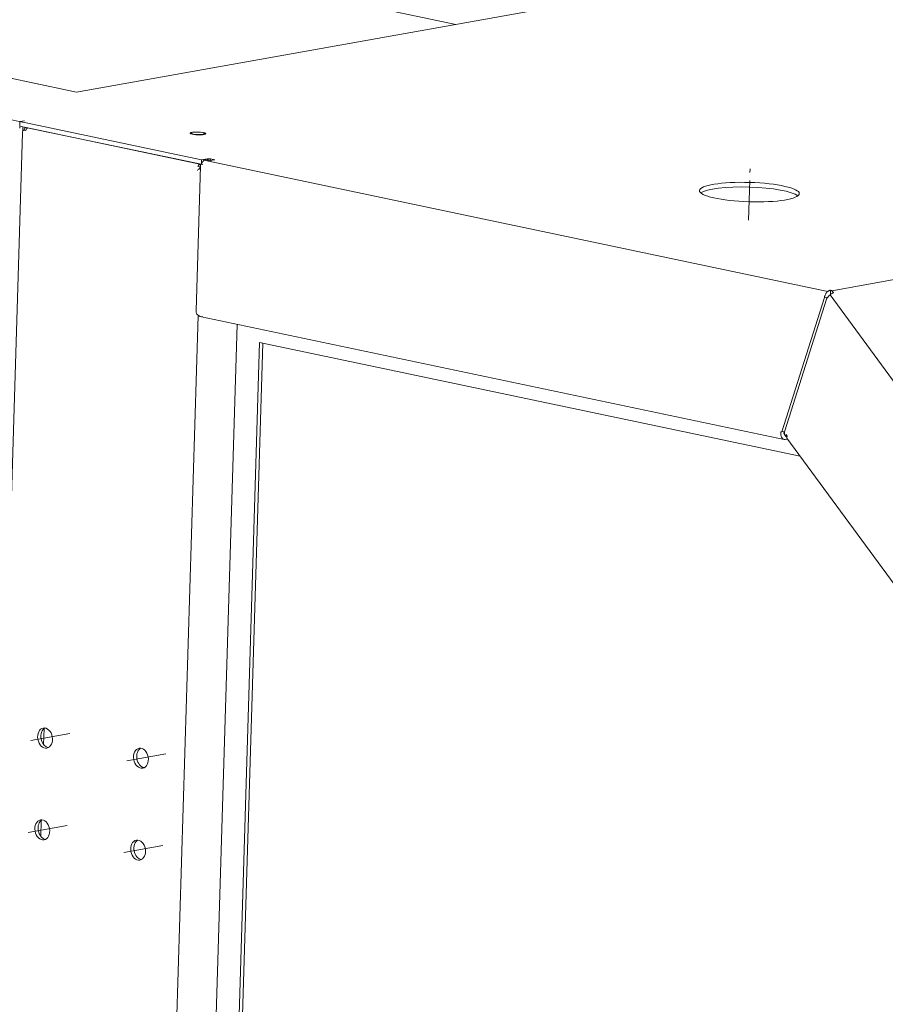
# Model space of a CAD drawing. Header units: millimetres. Extents: x 7284 to 21933, y -3393 to -31.
# Tile 16 of 60: x 9882 to 10020, y -551 to -393. Entities that reach past the tile are written whole.
import ezdxf

# ---------------------------------------------------------------- set-up
doc = ezdxf.new("R2010")
doc.units = ezdxf.units.MM
doc.linetypes.add('CENTER', pattern=[10.16, 6.35, -1.27, 1.27, -1.27])
doc.layers.add('1', color=7, linetype='Continuous', true_color=0xffffff)
doc.layers.add('60', color=7, linetype='Continuous', true_color=0xffffff)

msp = doc.modelspace()

# ---------------------------------------------------------------- linework, layer by layer
at = {"layer": '1', "color": 1, "linetype": 'CENTER', "lineweight": 13}
for p, q in [((9998.228, -425.275), (9998.477, -417.071)), ((9889.619, -507.488), (9882.177, -508.818)), ((9904.96, -510.717), (9897.518, -512.046)), ((9889.173, -522.197), (9881.731, -523.526)), ((9904.514, -525.425), (9897.072, -526.755))]:
    msp.add_line(p, q, dxfattribs=at)
at = {"layer": '60', "color": 7, "linetype": 'Continuous', "lineweight": 13}
for p, q in [((9881.985, -409.585), (9662.137, -363.316)), ((10171.062, -408.103), (10011.552, -436.597)), ((9882.766, -410.49), (9910.891, -416.409)), ((10010.907, -436.718), (9911.06, -415.704)), ((10127.219, -595.532), (10011.28, -437.246)), ((9910.154, -440.53), (9894.78, -947.394)), ((9916.387, -441.985), (9901.807, -922.669))]:
    msp.add_line(p, q, dxfattribs=at)
at = {"layer": '60', "color": 7, "linetype": 'Continuous', "lineweight": 18}
for p, q in [((9696.282, -363.866), (9890.699, -404.783)), ((9835.99, -369.664), (9951.363, -393.946)), ((9890.699, -404.783), (10017.598, -382.114)), ((9881.615, -409.507), (9881.592, -410.243)), ((9881.615, -409.507), (9882.365, -409.373)), ((9881.615, -409.507), (9910.689, -415.626)), ((9882.014, -411.323), (9865.946, -941.074)), ((9881.592, -410.243), (9910.667, -416.362)), ((9882.094, -410.495), (9882.079, -410.987)), ((9882.494, -410.901), (9882.567, -410.916)), ((9882.818, -410.526), (9882.745, -410.511)), ((9908.931, -411.353), (9908.929, -411.436)), ((9909.247, -411.208), (9909.192, -411.197)), ((9909.192, -411.197), (9909.192, -411.219)), ((9910.958, -411.237), (9910.907, -411.246)), ((9910.958, -411.257), (9910.958, -411.237)), ((9911.277, -411.507), (9911.28, -411.424)), ((9910.667, -416.362), (9910.689, -415.626)), ((9911.644, -415.456), (9910.689, -415.626)), ((9911.199, -415.591), (9912.149, -415.791)), ((9911.637, -415.683), (9911.644, -415.456)), ((9911.864, -415.502), (9911.644, -415.456)), ((9911.857, -415.729), (9911.864, -415.502)), ((9912.102, -415.459), (9911.864, -415.502)), ((9912.102, -415.459), (9912.093, -415.779)), ((9912.102, -415.459), (9912.833, -415.613)), ((9912.389, -415.692), (9912.833, -415.613)), ((9909.81, -439.767), (9910.51, -416.674)), ((9910.107, -416.712), (9910.436, -416.782)), ((9910.352, -417.119), (9910.355, -417.021)), ((9910.498, -417.093), (9910.352, -417.119)), ((9910.521, -416.536), (9910.359, -416.323)), ((9910.55, -416.363), (9910.359, -416.323)), ((9910.504, -416.872), (9910.436, -416.782)), ((9910.667, -416.362), (9910.706, -416.355)), ((10011.33, -437.255), (10011.352, -436.52)), ((10010.375, -437.692), (10003.575, -459.204)), ((10004.046, -459.026), (10010.714, -437.93)), ((10010.375, -437.692), (10010.887, -437.6)), ((9910.672, -440.78), (10003.92, -460.405)), ((9919.975, -444.878), (9905.608, -918.54)), ((9920.481, -444.986), (9906.12, -918.449)), ((10006.507, -463.089), (9919.975, -444.878)), ((10003.405, -459.168), (10003.396, -459.463)), ((10003.575, -459.204), (10003.405, -459.168)), ((10004.018, -459.125), (10003.575, -459.204)), ((10003.907, -459.371), (10003.914, -459.144)), ((10004.077, -459.772), (10004.221, -459.968)), ((10004.409, -459.854), (10004.246, -459.631)), ((10004.384, -460.191), (10109.103, -603.158)), ((10004.493, -460.339), (10004.113, -460.407)), ((9885.41, -509.243), (9885.488, -506.679)), ((9884.964, -523.955), (9885.041, -521.392))]:
    msp.add_line(p, q, dxfattribs=at)
for start, end in [(161.32079, 178.26265), (123.21232, 132.96771)]:
    msp.add_arc((9883.114, -411.356), 1.1, start, end, dxfattribs=at)
for centre, major_axis, ratio, start_param, end_param in [((9882.333, -410.452), (0.227, 1.076), 0.6653666, 1.5097675, 1.8335785), ((9882.988, -411.551), (-0.9, 0.581), 0.3726228, 5.5118824, 6.3770165), ((9882.333, -410.452), (0.072, 0.342), 0.6653666, 1.4209751, 1.8335785), ((9883.24, -411.162), (0.9, -0.581), 0.3726228, 2.3702897, 3.7055338), ((9883.187, -411.372), (-0.227, -1.076), 0.6653666, 3.9604968, 4.4190492), ((9910.106, -411.389), (1.249, -0.038), 0.1939214, 2.3962256, 7.1086146), ((9910.106, -411.389), (1.174, -0.036), 0.1939214, 2.3962256, 7.1086146), ((9911.407, -416.571), (0.227, 1.076), 0.6653666, 0.5865932, 1.5097675), ((9912.357, -416.771), (-0.227, -1.076), 0.6653666, 3.4043749, 3.7281859), ((9910.8, -417.183), (1.095, 0.861), 0.2940437, 1.7510599, 2.074871), ((9910.727, -417.168), (0.227, 1.076), 0.6653666, 0.8189042, 1.2774566), ((9910.808, -416.938), (-1.099, 0.033), 0.1939214, 1.1492403, 1.2896866), ((9911.056, -417.237), (0.227, 1.076), 0.6653666, 1.2774566, 1.5097675), ((9911.261, -416.54), (-0.227, -1.076), 0.6653666, 4.6513602, 4.9751712), ((9998.341, -421.541), (-7.996, 0.243), 0.1939214, 3.3810166, 6.0437127), ((10011.319, -437.598), (0.193, -1.083), 0.7208896, 2.1675435, 2.8579978), ((9910.56, -439.632), (-0.227, -1.076), 0.6653666, 4.9751712, 5.5521025), ((9910.122, -439.54), (-0.928, 1.18), 0.4616416, 1.9064353, 2.9003002), ((10004.146, -459.328), (0.227, 1.076), 0.6653666, 1.8335785, 3.4043749), ((10004.146, -459.328), (0.072, 0.342), 0.6653666, 1.8335785, 2.8547928), ((10004.796, -458.892), (0.625, 0.969), 0.5418526, 2.0380984, 2.9370576), ((10005.108, -459.318), (0.887, 0.65), 0.3894627, 2.4983206, 3.4896035), ((10005.271, -459.541), (-0.887, -0.65), 0.3894627, 5.6399133, 6.2831992), ((9886.154, -508.107), (-0.286, 1.6), 0.7208896, 0.2237727, 2.9177865), ((9901.495, -511.336), (-0.286, 1.6), 0.7208896, 0.2237727, 2.9177865), ((9885.708, -522.816), (-0.286, 1.6), 0.7208896, 0.2237727, 2.9177865), ((9901.049, -526.044), (-0.286, 1.6), 0.7208896, 0.2237727, 2.9177865)]:
    msp.add_ellipse(centre, major_axis=major_axis, ratio=ratio, start_param=start_param, end_param=end_param, dxfattribs=at)
for centre, major_axis, ratio in [((9910.106, -411.389), (1.05, -0.032), 0.1939214), ((9998.364, -420.805), (-7.996, 0.243), 0.1939214), ((9885.642, -508.199), (0.286, -1.6), 0.7208896), ((9900.983, -511.427), (0.286, -1.6), 0.7208896), ((9885.196, -522.907), (0.286, -1.6), 0.7208896), ((9900.537, -526.136), (0.286, -1.6), 0.7208896)]:
    msp.add_ellipse(centre, major_axis=major_axis, ratio=ratio, dxfattribs=at)
for points in [[(10011.352, -436.52), (10011.324, -436.523), (10011.295, -436.529), (10011.252, -436.539), (10011.238, -436.543), (10011.21, -436.552), (10011.195, -436.556), (10011.152, -436.572), (10011.096, -436.596), (10011.041, -436.626), (10010.987, -436.66), (10010.96, -436.678), (10010.921, -436.707), (10010.908, -436.718), (10010.882, -436.739), (10010.869, -436.75), (10010.806, -436.806), (10010.759, -436.856), (10010.704, -436.924), (10010.688, -436.944), (10010.672, -436.966), (10010.661, -436.98), (10010.656, -436.988), (10010.63, -437.024), (10010.611, -437.055), (10010.555, -437.147), (10010.522, -437.212), (10010.49, -437.287), (10010.486, -437.296), (10010.479, -437.313), (10010.476, -437.321), (10010.465, -437.347), (10010.459, -437.364), (10010.441, -437.415), (10010.419, -437.484), (10010.393, -437.587), (10010.38, -437.657), (10010.375, -437.692)], [(10010.714, -437.93), (10010.728, -437.902), (10010.744, -437.874), (10010.769, -437.832), (10010.778, -437.818), (10010.796, -437.79), (10010.805, -437.776), (10010.834, -437.733), (10010.874, -437.677), (10010.917, -437.621), (10010.962, -437.566), (10010.986, -437.539), (10011.022, -437.498), (10011.034, -437.484), (10011.059, -437.457), (10011.072, -437.444), (10011.135, -437.378), (10011.187, -437.328), (10011.254, -437.268), (10011.274, -437.251), (10011.295, -437.233), (10011.308, -437.222), (10011.315, -437.216), (10011.349, -437.187), (10011.376, -437.166), (10011.458, -437.103), (10011.511, -437.065), (10011.571, -437.026), (10011.578, -437.022), (10011.591, -437.013), (10011.598, -437.009), (10011.617, -436.997), (10011.63, -436.989), (10011.669, -436.966), (10011.719, -436.938), (10011.79, -436.903), (10011.835, -436.883), (10011.856, -436.875)]]:
    msp.add_open_spline(points, degree=3, knots=[0, 0, 0, 0, 0.0625, 0.0625, 0.09375, 0.09375, 0.125, 0.125, 0.1875, 0.25, 0.25, 0.3125, 0.3125, 0.34375, 0.34375, 0.375, 0.375, 0.5, 0.5, 0.53125, 0.546875, 0.546875, 0.5625, 0.5625, 0.625, 0.625, 0.75, 0.75, 0.765625, 0.765625, 0.78125, 0.78125, 0.8125, 0.8125, 0.875, 0.9375, 1, 1, 1, 1], dxfattribs=at)

doc.saveas('drawing.dxf')
